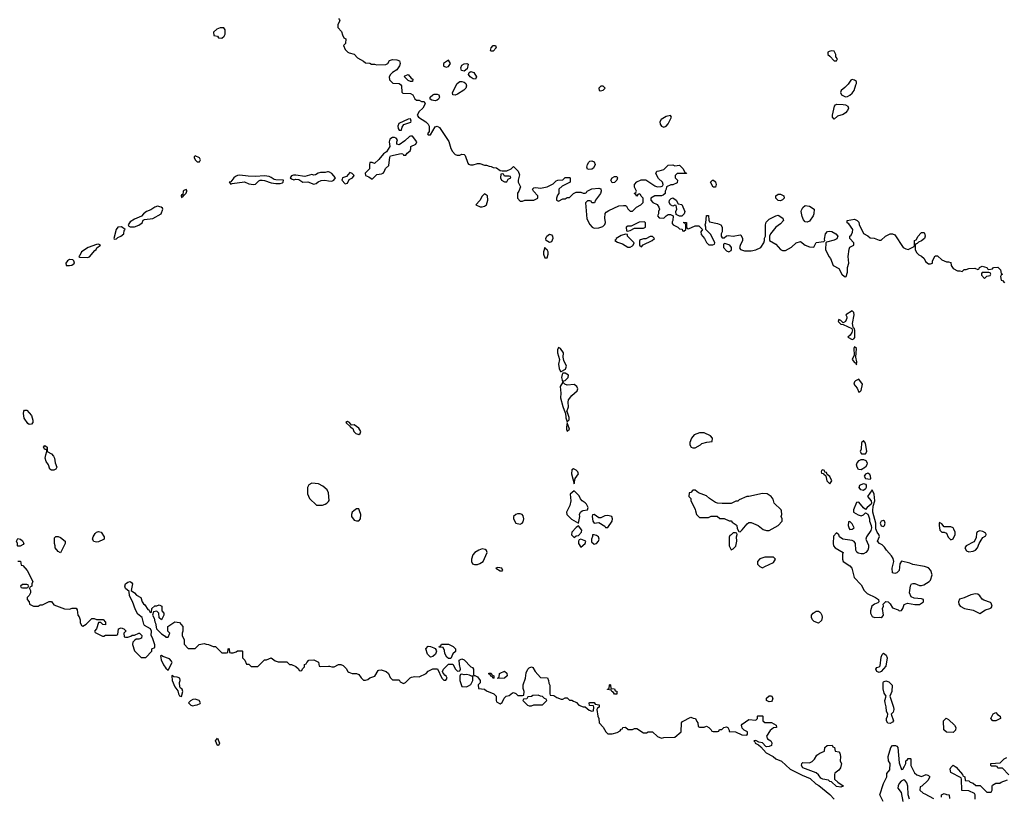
# Model space of a CAD drawing. Header units: inches. Extents: x 2601682 to 2755810, y 449311 to 584050.
# Tile 209 of 256: x 2627246 to 2636027, y 527465 to 534380. Entities that reach past the tile are written whole.
import ezdxf

# ---------------------------------------------------------------- set-up
doc = ezdxf.new("R2010")
doc.units = ezdxf.units.IN
doc.header["$MEASUREMENT"] = 0
for name, color, linetype in [('C6522', 7, 'Continuous'), ('C6523', 7, 'Continuous'), ('C6532', 7, 'Continuous'), ('C6533', 7, 'Continuous')]:
    doc.layers.add(name, color=color, linetype=linetype)

msp = doc.modelspace()

# ---------------------------------------------------------------- linework, layer by layer
at = {"layer": 'C6522', "color": 2}
for points, elevation in [([(2627230, 529686), (2627226, 529690), (2627228, 529710), (2627218, 529730), (2627230, 529754), (2627254, 529750), (2627270, 529734), (2627282, 529710), (2627278, 529702), (2627250, 529686)], 34), ([(2627610, 529628), (2627590, 529638), (2627562, 529670), (2627562, 529690), (2627555.3, 529710), (2627555.3, 529750), (2627558, 529762), (2627568.4, 529771.6), (2627588.4, 529771.6), (2627610, 529764.7), (2627652, 529730), (2627651.3, 529710)], 34), ([(2627930, 529721.3), (2627907.9, 529727.9), (2627896.9, 529750), (2627901.3, 529770), (2627920, 529800), (2627930, 529810.4), (2627950, 529817.6), (2627971.7, 529811.7), (2627999.1, 529770), (2627998.8, 529750), (2627994.6, 529745.4), (2627950, 529723.5)], 34), ([(2627310, 529346), (2627270, 529346), (2627254, 529330), (2627258, 529318), (2627270, 529314), (2627310, 529314), (2627322, 529318), (2627326, 529330), (2627322, 529342)], 34), ([(2628510, 528712), (2628502, 528710), (2628507.5, 528672.5), (2628529.1, 528629.1), (2628550, 528598.8), (2628570, 528582), (2628605.2, 528650), (2628601.2, 528661.2), (2628580.7, 528680.7), (2628522.4, 528702.4)], 34), ([(2628606.4, 528533.6), (2628602, 528530), (2628606.8, 528490), (2628630, 528432), (2628656.3, 528396.3), (2628661, 528370), (2628670, 528352), (2628690, 528346), (2628700.7, 528390), (2628694, 528410), (2628680.5, 528420.5), (2628673.4, 528433.4), (2628671.6, 528470), (2628678, 528490), (2628675.3, 528510), (2628650, 528519.5), (2628622, 528522)], 34), ([(2628810, 528321.2), (2628790, 528319), (2628770, 528308.7), (2628751.3, 528290), (2628772, 528270), (2628790, 528264), (2628810, 528268), (2628830, 528271), (2628855.1, 528284.9), (2628859, 528290), (2628848, 528310)], 34), ([(2629010, 527907.8), (2628992.7, 527950), (2629010, 527974.8), (2629026.8, 527930), (2629018, 527910)], 30)]:
    msp.add_lwpolyline(points, close=True, dxfattribs=dict(at, elevation=elevation))
at = {"layer": 'C6522', "color": 2, "elevation": 34}
msp.add_lwpolyline([(2627230, 529554), (2627252.7, 529552.7), (2627258, 529518), (2627272.7, 529512.7), (2627314, 529470), (2627362, 529370), (2627354, 529350), (2627354, 529330), (2627338, 529322), (2627334, 529310), (2627342, 529290), (2627342, 529270), (2627330, 529246), (2627312.7, 529227.3), (2627312, 529210), (2627332, 529190), (2627334, 529170), (2627370, 529152), (2627410, 529152), (2627430, 529162), (2627450, 529162), (2627510, 529192), (2627528.4, 529191.6), (2627550, 529162), (2627646.4, 529126.4), (2627690, 529124.7), (2627712.7, 529132.7), (2627750, 529134), (2627759.6, 529119.6), (2627766, 529070), (2627776, 529056), (2627784.7, 529030), (2627785.4, 529005.4), (2627798, 528978), (2627810, 528974), (2627838, 528990), (2627890, 529042), (2627910, 529042), (2627930, 529034), (2627990, 529032), (2628012, 529010), (2628010, 528986), (2627988.4, 528988.4), (2627970, 529006), (2627950, 529006), (2627931.6, 528948.4), (2627914, 528930), (2627918, 528918), (2627983.6, 528883.6), (2627996.4, 528883.6), (2628010, 528892), (2628110, 528894), (2628122, 528898), (2628128, 528950), (2628150, 528958), (2628174, 528950), (2628191.6, 528931.6), (2628191.6, 528928.4), (2628174, 528910), (2628178, 528878), (2628190, 528874), (2628210, 528874), (2628236.4, 528883.6), (2628250, 528894), (2628270, 528894), (2628308.7, 528911.3), (2628314, 528910), (2628334, 528890), (2628332.7, 528867.3), (2628310, 528858), (2628283.6, 528856.4), (2628271.6, 528848.4), (2628254, 528830), (2628252, 528810), (2628270, 528754), (2628330, 528694), (2628370, 528694), (2628426, 528750), (2628426, 528770), (2628450, 528782), (2628451.9, 528808.1), (2628431.2, 528870), (2628418.7, 528890), (2628420.7, 528930), (2628413.2, 528950), (2628360.3, 528980.3), (2628353.3, 528990), (2628337.2, 529050), (2628301, 529081), (2628277.7, 529117.7), (2628253.6, 529193.6), (2628224.4, 529244.4), (2628221.2, 529281.2), (2628189.7, 529310), (2628183.1, 529330), (2628189.7, 529350), (2628210, 529366.7), (2628230, 529372.7), (2628243.8, 529363.8), (2628250.7, 529350), (2628241, 529290), (2628270, 529270.6), (2628289, 529249), (2628326.8, 529230), (2628338.8, 529190), (2628350, 529171.3), (2628362, 529162), (2628390, 529122), (2628398, 529118), (2628410, 529094), (2628422, 529098), (2628426, 529130), (2628450, 529154), (2628470, 529154), (2628490, 529162), (2628514, 529150), (2628514, 529110), (2628532, 529090), (2628532, 529070), (2628511.1, 529028.9), (2628490, 529046), (2628486, 529090), (2628470, 529106), (2628438, 529102), (2628432, 529070), (2628444, 529044), (2628450, 529012), (2628458.5, 528998.5), (2628466, 528950), (2628510, 528906), (2628544.7, 528884.7), (2628550, 528874), (2628570, 528874), (2628586, 528910), (2628568.4, 528928.4), (2628568, 528970), (2628630, 529012), (2628670, 529004.7), (2628702, 528970), (2628702, 528930), (2628694, 528910), (2628694, 528890), (2628712, 528850), (2628712.7, 528812.7), (2628750, 528774), (2628810, 528774), (2628846, 528810), (2628890, 528818), (2628910, 528811.3), (2628931.1, 528811.1), (2628972.7, 528792.7), (2628991.6, 528791.6), (2629050, 528734), (2629090, 528734), (2629102, 528738), (2629106, 528770), (2629110, 528774), (2629114, 528770), (2629118, 528738), (2629130, 528734), (2629150, 528734), (2629176.4, 528743.6), (2629190, 528754), (2629230, 528754), (2629234, 528750), (2629234, 528690), (2629254, 528670), (2629270, 528634), (2629290, 528634), (2629310, 528614), (2629370, 528614), (2629428.4, 528671.6), (2629447.3, 528672.7), (2629490, 528692), (2629523.6, 528663.6), (2629550, 528654), (2629630, 528654), (2629652.7, 528632.7), (2629671.6, 528631.6), (2629710, 528614), (2629732.7, 528592.7), (2629738, 528578), (2629750, 528574), (2629762, 528578), (2629767.3, 528592.7), (2629786, 528610), (2629787.3, 528632.7), (2629802, 528638), (2629806, 528650), (2629826, 528670), (2629870, 528672), (2629910, 528652), (2629918, 528618), (2629932.7, 528612.7), (2630000, 528617.3)], dxfattribs=at)
at = {"layer": 'C6523', "color": 2}
for points, elevation in [([(2629067.3, 534307.3), (2629032.7, 534307.3), (2629003.6, 534296.4), (2628974, 534270), (2628978, 534238), (2629010, 534234), (2629018, 534218), (2629050, 534214), (2629070, 534234), (2629078, 534250), (2629078, 534290)], 38), ([(2628810, 533166), (2628802, 533158), (2628802, 533150), (2628812, 533130), (2628830, 533112), (2628850, 533112), (2628859, 533130), (2628850, 533148)], 38), ([(2629210, 532995.1), (2629188.2, 532991.8), (2629170, 532982.7), (2629154.8, 532970), (2629130, 532935.3), (2629114, 532930), (2629130, 532914), (2629140.2, 532919.8), (2629250, 532933), (2629290, 532918), (2629330, 532910.4), (2629350, 532913), (2629378, 532942), (2629390, 532948.7), (2629410, 532948.9), (2629430, 532946.7), (2629490, 532925.5), (2629530, 532920.5), (2629570, 532920.7), (2629590, 532926.8), (2629595.3, 532930), (2629598, 532950), (2629531.1, 532951.1), (2629514.9, 532954.9), (2629490, 532973.2), (2629470, 532981.2), (2629430, 532989.2), (2629350, 532980.7), (2629284.1, 532984.1)], 38), ([(2628730, 532866), (2628710, 532858), (2628704.7, 532850), (2628699.6, 532820.4), (2628690, 532818), (2628684.7, 532810), (2628690, 532794), (2628706, 532810), (2628702, 532818), (2628710, 532814), (2628730, 532834), (2628738, 532850), (2628738, 532858)], 38), ([(2628476.5, 532716.5), (2628452, 532710), (2628415.9, 532684.1), (2628378, 532670), (2628351.3, 532650), (2628332.7, 532627.3), (2628270, 532602), (2628230, 532578), (2628214, 532550), (2628218, 532538), (2628230, 532534), (2628270, 532532), (2628310, 532546.8), (2628338, 532570), (2628347.3, 532592.7), (2628360.4, 532599.6), (2628432.3, 532607.7), (2628508, 532650), (2628522, 532690), (2628519, 532699), (2628508.9, 532708.9)], 38), ([(2628152.7, 532532.7), (2628122, 532530), (2628106.8, 532510), (2628084.7, 532430), (2628090, 532424.7), (2628110, 532426), (2628122, 532438), (2628148, 532450), (2628175.3, 532470), (2628178, 532502), (2628186, 532510)], 38), ([(2627950, 532378), (2627930, 532375.3), (2627858, 532350), (2627796, 532310), (2627782, 532278), (2627774, 532270), (2627783.6, 532263.6), (2627850, 532261), (2627870, 532264.7), (2627917.2, 532322.8), (2627928, 532330), (2627935.3, 532344.7), (2627966, 532370)], 38), ([(2627690, 532242), (2627672, 532230), (2627658, 532210), (2627662, 532190), (2627690, 532187.3), (2627710, 532191.3), (2627735.3, 532210), (2627728, 532230), (2627719, 532239)], 38), ([(2627330, 530771.6), (2627319.4, 530779.4), (2627286, 530826), (2627278.9, 530870), (2627282.9, 530890), (2627290, 530899.1), (2627310, 530899.3), (2627352.2, 530850), (2627363.1, 530810), (2627362, 530790), (2627350, 530774)], 34), ([(2627530, 530364), (2627514, 530374), (2627504, 530410), (2627481.2, 530441.2), (2627473.6, 530470), (2627478, 530502), (2627489, 530530), (2627488, 530548), (2627470, 530549), (2627459, 530570), (2627470, 530584.7), (2627490.8, 530570), (2627492, 530530), (2627530, 530510.7), (2627548.5, 530490), (2627557.6, 530470), (2627562, 530430), (2627577.3, 530390), (2627567.3, 530372.7), (2627550, 530365.2)], 34)]:
    msp.add_lwpolyline(points, close=True, dxfattribs=dict(at, elevation=elevation))
at = {"layer": 'C6523', "color": 2, "elevation": 38}
for points in [[(2630000, 533023), (2629990, 533024), (2629970, 533017.2), (2629930, 533017.2), (2629908.1, 533011.9), (2629883.5, 532996.5), (2629870, 532993.2), (2629850, 532999), (2629790, 532980.9), (2629710, 532994), (2629687.5, 532992.5), (2629670, 532989), (2629659.1, 532970), (2629670, 532960.5), (2629690, 532953.4), (2629710, 532958), (2629735.5, 532955.5), (2629770, 532930.8), (2629814.4, 532934.4), (2629870, 532914.8), (2629890, 532918.8), (2629907, 532933), (2629934.2, 532945.8), (2629967.9, 532947.9), (2630000, 532944.1)], [(2630000, 530161.4), (2629988, 530190), (2629950, 530222), (2629910, 530242), (2629851.6, 530248.4), (2629825.4, 530234.6), (2629812, 530210), (2629811.6, 530151.6), (2629831.6, 530111.6), (2629892.7, 530052.7), (2629947.3, 530052.7), (2629970, 530062), (2629986, 530070), (2630000, 530084.9)]]:
    msp.add_lwpolyline(points, dxfattribs=at)
at = {"layer": 'C6532', "color": 2}
for points, elevation in [([(2630226, 530000), (2630211.1, 529988.9), (2630204.7, 529970), (2630206, 529950), (2630230, 529918), (2630250, 529911), (2630270, 529911.3), (2630284, 529930), (2630289, 529970), (2630277.1, 530000)], 38), ([(2632128, 530000), (2632122.8, 529990), (2632126.8, 529970), (2632166.2, 529926.2), (2632230, 529892), (2632240.7, 529950), (2632239.5, 529970), (2632246.6, 529990), (2632262.3, 530000)], 38), ([(2633273.8, 530000), (2633282, 529970), (2633310, 529942), (2633390, 529942), (2633412.7, 529952.7), (2633467.3, 529952.7), (2633490, 529934), (2633527.3, 529932.7), (2633572.7, 529912.7), (2633590, 529912), (2633599.6, 529899.6), (2633636.9, 529876.9), (2633642, 529870), (2633643.6, 529843.6), (2633658, 529818), (2633670, 529814), (2633690, 529832), (2633733.2, 529886.8), (2633750, 529896), (2633770, 529898.8), (2633830.5, 529870.5), (2633875.3, 529835.3), (2633906.4, 529826.4), (2633930, 529826.8), (2634009.1, 529870.9), (2634046, 529910), (2634046, 529930), (2634038, 529950), (2634042, 529970), (2634039, 530000)], 38), ([(2634681.5, 530000), (2634682, 529990), (2634724.5, 529964.5), (2634750, 529958), (2634770, 529964.7), (2634790, 529984.7), (2634810.6, 529970.6), (2634816.8, 529956.8), (2634824.9, 529930), (2634825.5, 529910), (2634840.5, 529870), (2634842, 529850), (2634835.2, 529824.8), (2634798, 529770), (2634791.3, 529750), (2634815.3, 529695.3), (2634816, 529670), (2634810.6, 529649.4), (2634791.3, 529630), (2634770, 529619.3), (2634750, 529617.2), (2634724.1, 529624.1), (2634712.7, 529632.7), (2634704, 529650), (2634699.3, 529710), (2634689.4, 529729.4), (2634670, 529737), (2634588, 529750), (2634558, 529770), (2634550, 529786), (2634530, 529806), (2634503.6, 529776.4), (2634501, 529710), (2634504.7, 529690), (2634518, 529670), (2634590.9, 529630.9), (2634584.7, 529615.3), (2634584.7, 529570), (2634591.3, 529550), (2634650, 529511), (2634666, 529490), (2634688.2, 529408.2), (2634750, 529341), (2634778, 529290), (2634804.8, 529264.8), (2634877.3, 529230), (2634904, 529210), (2634906.8, 529190), (2634899.3, 529180.7), (2634870, 529169.4), (2634846, 529150), (2634833, 529110), (2634833.4, 529090), (2634850, 529060.7), (2634870, 529050.5), (2634914.4, 529054.4), (2634930, 529051.3), (2634942, 529058), (2634948.9, 529071.1), (2634942, 529130), (2634948.7, 529150), (2634948, 529170), (2634970, 529192), (2634990, 529191.3), (2635010, 529171.3), (2635030, 529136), (2635079.1, 529119.1), (2635090, 529111.3), (2635110, 529112), (2635122, 529130), (2635134.6, 529165.4), (2635163.1, 529176.9), (2635230, 529166.8), (2635270, 529166.8), (2635306, 529190), (2635306, 529210), (2635290, 529218), (2635223.1, 529223.1), (2635195.3, 529235.3), (2635181.2, 529270), (2635190, 529334), (2635198, 529350), (2635210, 529353.4), (2635230, 529353.4), (2635270, 529334.8), (2635290, 529334.8), (2635310, 529341), (2635358, 529370), (2635370, 529382), (2635384, 529430), (2635373.2, 529470), (2635350, 529492.7), (2635316, 529504), (2635210, 529524), (2635185.4, 529534.6), (2635110, 529553.2), (2635094.8, 529530), (2635090, 529468.7), (2635070, 529449.2), (2635050, 529444), (2635030, 529448.7), (2635026, 529490), (2635040.7, 529550), (2635035.1, 529575.1), (2635021.4, 529601.5), (2634975.1, 529650), (2634957.6, 529677.6), (2634937.2, 529697.2), (2634914, 529710), (2634897.2, 529730), (2634912.9, 529772.9), (2634909.3, 529790), (2634893.2, 529810), (2634881.5, 529841.5), (2634881.2, 529890), (2634854.5, 529990), (2634854.8, 530000)], 38), ([(2630000, 528617.3), (2630010, 528618), (2630030, 528611.3), (2630050, 528611.3), (2630090, 528631.3), (2630110, 528632), (2630130, 528622), (2630156.9, 528596.9), (2630172, 528570), (2630182, 528562), (2630210, 528551.3), (2630251.1, 528551.1), (2630270, 528542), (2630290, 528512), (2630311.6, 528491.6), (2630330, 528491.3), (2630350, 528498), (2630370, 528511.3), (2630413.6, 528526.4), (2630443.1, 528576.9), (2630450, 528582), (2630470, 528584.7), (2630514, 528570), (2630534, 528550), (2630550, 528514), (2630570, 528494), (2630630, 528494), (2630638, 528478), (2630670, 528462), (2630686, 528470), (2630727.3, 528512.7), (2630740.4, 528519.6), (2630770, 528524.7), (2630810, 528522), (2630870, 528552), (2630890, 528572), (2630930, 528594), (2630972.7, 528592.7), (2631012, 528510), (2631030, 528492), (2631047.3, 528492.7), (2631058, 528510), (2631050, 528526), (2631036.4, 528536.4), (2631020.4, 528560.4), (2631018, 528570), (2631026, 528590), (2631070, 528634), (2631110, 528634), (2631132, 528590), (2631150, 528572), (2631170, 528574), (2631178, 528590), (2631167.3, 528632.7), (2631166, 528670), (2631190, 528682), (2631210, 528672), (2631270, 528612), (2631283.6, 528603.6), (2631292, 528590), (2631294, 528534), (2631306, 528534), (2631330, 528522), (2631352, 528490), (2631351.6, 528468.4), (2631334, 528450), (2631338, 528418), (2631390, 528412), (2631410, 528398), (2631474, 528370), (2631494, 528350), (2631494, 528310), (2631498, 528298), (2631530, 528282), (2631550, 528294), (2631567.3, 528332.7), (2631586, 528350), (2631610, 528354), (2631640.4, 528379.6), (2631650, 528382), (2631671.6, 528371.6), (2631690, 528354), (2631730, 528354), (2631742, 528358), (2631746, 528390), (2631736.4, 528416.4), (2631735.3, 528450), (2631758, 528510), (2631763.1, 528556.9), (2631778, 528590), (2631790, 528602), (2631810, 528611.3), (2631823.6, 528603.6), (2631842, 528570), (2631890, 528514), (2631952.7, 528512.7), (2631962, 528490), (2631963.6, 528463.6), (2631972.7, 528447.3), (2631974, 528370), (2631978, 528358), (2632010, 528354), (2632036.9, 528336.9), (2632076.4, 528323.6), (2632090, 528322), (2632110, 528334), (2632130, 528334), (2632150, 528314), (2632170, 528314), (2632183.6, 528303.6), (2632199.6, 528299.6), (2632212.7, 528292.7), (2632234, 528270), (2632270, 528254), (2632290, 528254), (2632323.6, 528223.6), (2632350, 528214), (2632362, 528218), (2632366, 528250), (2632362, 528262), (2632327.3, 528267.3), (2632326, 528290), (2632330, 528294), (2632370, 528294), (2632378, 528278), (2632412.7, 528272.7), (2632414, 528250), (2632398, 528242), (2632394, 528230), (2632402, 528170), (2632412, 528150), (2632412.7, 528112.7), (2632450, 528074), (2632472, 528030), (2632490, 528012), (2632530, 528012), (2632574.6, 528025.4), (2632600.4, 528039.6), (2632610, 528054), (2632622, 528058), (2632626, 528070), (2632650, 528074), (2632672.7, 528052.7), (2632710, 528052), (2632730, 528062), (2632750, 528062), (2632810, 528022), (2632836.4, 528023.6), (2632850, 528032), (2632890, 528032), (2632934, 527990), (2632970, 527974), (2632990, 527982), (2633090, 527984.7), (2633146, 528030), (2633148, 528110), (2633156.4, 528123.6), (2633230, 528162), (2633252.7, 528152.7), (2633274, 528150), (2633283.6, 528123.6), (2633294, 528110), (2633298, 528078), (2633310, 528074), (2633350, 528074), (2633370, 528082), (2633391.1, 528071.1), (2633414, 528050), (2633418, 528038), (2633430, 528034), (2633470, 528034), (2633482, 528038), (2633488.4, 528051.6), (2633507.3, 528052.7), (2633526, 528070), (2633550, 528076), (2633562, 528070), (2633574, 528046), (2633574, 528034), (2633630, 528030.7), (2633685.2, 528005.2), (2633730, 528001), (2633737.2, 528010), (2633737.2, 528030), (2633705.8, 528045.8), (2633690, 528064), (2633683.6, 528090), (2633690, 528100.7), (2633750, 528142), (2633810, 528134), (2633826, 528150), (2633826, 528170), (2633830, 528174), (2633870, 528174), (2633874, 528170), (2633874, 528130), (2633890, 528114), (2633950, 528114), (2633992, 528092), (2633994, 528070), (2633970, 528068), (2633938, 528042), (2633907.1, 527992.9), (2633916, 527970), (2633944, 527950), (2633953.8, 527933.8), (2633950.3, 527909.7), (2633930, 527900.5), (2633910, 527898.4), (2633901.3, 527901.3), (2633870, 527932.3), (2633838.6, 527938.6), (2633810, 527952.7), (2633794, 527950), (2633802, 527942), (2633804.7, 527930), (2633834.8, 527914.8), (2633856.3, 527896.3), (2633904, 527844), (2633964.7, 527810), (2633990, 527790.7), (2634038.8, 527770), (2634118, 527698), (2634225.1, 527645.1), (2634296.5, 527616.5), (2634346.9, 527566.9), (2634371.9, 527551.9), (2634471.9, 527471.9), (2634510, 527430.7)], 34), ([(2634946, 527410), (2634918, 527470), (2634948.4, 527571.6), (2634978, 527630), (2634980.4, 527659.6), (2635007.3, 527692.7), (2635008, 527750), (2634994, 527774), (2634992.7, 527810), (2635015.1, 527890), (2635030, 527910.4), (2635056, 527910), (2635070, 527902), (2635078.4, 527890), (2635090, 527754), (2635110, 527694), (2635122, 527698), (2635136.4, 527723.6), (2635148, 527750), (2635150, 527774), (2635162, 527778), (2635170, 527794), (2635190, 527794), (2635194, 527790), (2635194, 527730), (2635225.4, 527665.4), (2635246.4, 527646.4), (2635287.3, 527632.7), (2635330, 527652), (2635350, 527642), (2635362, 527630), (2635343.6, 527596.4), (2635292.7, 527547.3), (2635278, 527542), (2635274, 527510), (2635303.6, 527483.6), (2635319.6, 527479.6), (2635396.9, 527436.9)], 34), ([(2635766, 527430), (2635766, 527470), (2635762, 527482), (2635710, 527506), (2635648.4, 527508.4), (2635646, 527610), (2635642, 527622), (2635548.7, 527670), (2635543.1, 527696.9), (2635550, 527714), (2635570, 527734), (2635596.9, 527716.9), (2635654, 527650), (2635658, 527638), (2635674, 527630), (2635678, 527598), (2635710, 527594), (2635723.6, 527583.6), (2635750, 527574), (2635772.7, 527552.7), (2635811.6, 527551.6), (2635870, 527494), (2635910, 527494), (2635918, 527510), (2635918, 527550), (2635923.1, 527556.9), (2635950, 527572), (2635987.3, 527572.7), (2635998, 527582), (2636056.4, 527603.6)], 34), ([(2636067.3, 527647.3), (2636010, 527706), (2635968.4, 527708.4), (2635962, 527722), (2635950, 527726), (2635910, 527726), (2635906, 527730), (2635906, 527750), (2635990, 527754), (2636026, 527790), (2636050, 527802)], 34), ([(2635182, 527430), (2635169.3, 527470), (2635165.6, 527545.6), (2635156.5, 527576.5), (2635140.4, 527600.4), (2635130, 527602.7), (2635108.2, 527590), (2635088.2, 527570), (2635079.3, 527550), (2635078, 527530), (2635108.2, 527490), (2635122.4, 527410)], 34), ([(2635466, 527450), (2635466, 527470), (2635490, 527482), (2635512.7, 527472.7), (2635534, 527470), (2635538, 527438)], 34)]:
    msp.add_lwpolyline(points, dxfattribs=dict(at, elevation=elevation))
for points, elevation in [([(2631710, 529975.3), (2631685.4, 529974.6), (2631670, 529968.7), (2631651.3, 529950), (2631651, 529930), (2631670, 529892), (2631710, 529882), (2631728.4, 529891.6), (2631736.4, 529903.6), (2631742, 529930), (2631736.4, 529956.4), (2631726, 529970)], 38), ([(2632370, 529968), (2632354, 529966), (2632352, 529950), (2632358, 529910), (2632370, 529892), (2632410, 529898), (2632463.6, 529863.6), (2632470, 529854), (2632490, 529854), (2632528.7, 529910), (2632534, 529930), (2632528, 529950), (2632490, 529961.2), (2632464.5, 529955.5), (2632430, 529939), (2632410, 529938)], 38), ([(2632230, 529869), (2632207.7, 529852.3), (2632171, 529810), (2632168.4, 529788.4), (2632190, 529764.7), (2632210, 529778), (2632230, 529782), (2632256, 529810), (2632259.3, 529830)], 38), ([(2634650, 529906), (2634638, 529902), (2634634, 529870), (2634643.6, 529843.6), (2634650, 529834), (2634670, 529838), (2634688, 529850), (2634670, 529886)], 38), ([(2634950, 529914), (2634930, 529908), (2634921, 529890), (2634928, 529868), (2634950, 529861), (2634959, 529870), (2634964, 529890), (2634958, 529910)], 38), ([(2635450, 529898), (2635444.7, 529890), (2635444.7, 529870), (2635452, 529830), (2635470, 529812), (2635490, 529812), (2635510, 529802), (2635526.4, 529766.4), (2635550, 529742), (2635570, 529752), (2635588.7, 529790), (2635588.7, 529810), (2635577.5, 529837.5), (2635570, 529848.7), (2635550, 529859), (2635490, 529858), (2635470, 529886)], 38), ([(2632370, 529788), (2632354, 529786), (2632354, 529774), (2632344.7, 529750), (2632346.4, 529726.4), (2632370, 529704.7), (2632390, 529711.3), (2632408.7, 529730), (2632414, 529750), (2632408, 529770), (2632390, 529782)], 38), ([(2633630, 529806), (2633610, 529806), (2633590, 529786), (2633578, 529782), (2633572.7, 529767.3), (2633572, 529690), (2633590, 529654), (2633610, 529662), (2633632.9, 529687.1), (2633642, 529730), (2633638, 529770), (2633646, 529790), (2633642, 529802)], 38), ([(2635810, 529822), (2635786.4, 529813.6), (2635779.6, 529800.4), (2635776.9, 529763.1), (2635763.5, 529736.5), (2635754, 529726), (2635686, 529690), (2635676, 529670), (2635690, 529644.7), (2635710, 529636), (2635750, 529641), (2635770, 529651), (2635789, 529670), (2635802, 529710), (2635820.2, 529739.8), (2635836.4, 529763.6), (2635862, 529778), (2635866, 529790), (2635862, 529802), (2635836.4, 529816.4)], 38), ([(2632250, 529749), (2632236.9, 529743.1), (2632231, 529730), (2632231, 529710), (2632250, 529678), (2632288.7, 529710), (2632294, 529730)], 38), ([(2631370, 529661.2), (2631342, 529650), (2631304.7, 529630), (2631286, 529610), (2631276, 529570), (2631276, 529550), (2631284.7, 529530), (2631303.5, 529523.5), (2631330, 529524), (2631350, 529530.6), (2631379.3, 529550), (2631415.3, 529630), (2631408.9, 529648.9), (2631396.5, 529656.5)], 38), ([(2633891.6, 529588.4), (2633846.4, 529573.6), (2633824.7, 529550), (2633826.4, 529526.4), (2633845.4, 529505.4), (2633870, 529492), (2633890, 529504.7), (2633970, 529542), (2633986, 529570), (2633967.3, 529587.3), (2633950, 529588)], 38), ([(2631510, 529497.2), (2631492, 529490), (2631530, 529466), (2631550, 529466), (2631555.3, 529470), (2631546, 529490)], 38), ([(2635770, 529262.7), (2635728, 529252), (2635670, 529225.2), (2635626, 529214), (2635618, 529190), (2635621, 529170), (2635632, 529150), (2635670.9, 529130.9), (2635750, 529116), (2635810, 529086.8), (2635860.1, 529119.9), (2635898, 529130), (2635910, 529138), (2635919, 529150), (2635910, 529178), (2635904, 529184), (2635844.1, 529204.1), (2635830, 529215.3), (2635810, 529244), (2635790, 529257.2)], 38), ([(2634370, 528999), (2634330, 529015.3), (2634315.3, 529030), (2634309, 529050), (2634309, 529070), (2634322, 529090), (2634350, 529106), (2634370, 529106), (2634379.8, 529099.8), (2634390.5, 529090.5), (2634399.1, 529070), (2634402, 529050), (2634395.5, 529024.5)], 34), ([(2630910, 528698), (2630884, 528724), (2630868, 528770), (2630890, 528794), (2630910, 528792), (2630939.6, 528779.6), (2630952.7, 528772.7), (2630959.6, 528759.6), (2630962, 528750), (2630955.3, 528724.7), (2630930, 528702)], 34), ([(2631070, 528686), (2631056.4, 528696.4), (2631038, 528730), (2631035.3, 528755.3), (2631022, 528782), (2630987.3, 528787.3), (2630990, 528794), (2631002, 528798), (2631008.4, 528811.6), (2631071.6, 528811.6), (2631111.3, 528791.3), (2631132, 528770), (2631132.7, 528747.3), (2631110, 528726), (2631090, 528686)], 34), ([(2634910, 528561.2), (2634890, 528569.2), (2634881.2, 528590), (2634890, 528604.7), (2634910, 528610.8), (2634919.1, 528620.9), (2634930, 528698), (2634938, 528722), (2634948.9, 528731.1), (2634974.3, 528714.3), (2634982.6, 528690), (2634970, 528615.3), (2634930, 528569)], 34), ([(2631190, 528546), (2631178, 528542), (2631172.7, 528527.3), (2631171.3, 528490), (2631190, 528434), (2631230, 528432), (2631250, 528442), (2631268.4, 528451.6), (2631288, 528490), (2631286, 528526), (2631274, 528526), (2631256.4, 528536.4), (2631230, 528542), (2631210, 528538)], 34), ([(2631470, 528508), (2631462, 528522), (2631447.3, 528527.3), (2631442, 528542), (2631430, 528546), (2631430, 528554), (2631450, 528554), (2631458, 528538), (2631474, 528530), (2631474, 528510)], 34), ([(2631510, 528506), (2631506, 528510), (2631522, 528518), (2631526, 528550), (2631530, 528554), (2631570, 528572), (2631590, 528554), (2631592, 528530), (2631570, 528508.7)], 34), ([(2632550, 528366), (2632542, 528382), (2632526, 528390), (2632522, 528402), (2632487.3, 528407.3), (2632487.3, 528412.7), (2632502, 528418), (2632506, 528450), (2632510, 528454), (2632514, 528450), (2632518, 528418), (2632550, 528414), (2632558, 528398), (2632570, 528394), (2632570, 528366)], 34), ([(2635010, 528105.1), (2634989.7, 528109.7), (2634975.6, 528130), (2634977, 528150), (2634986.6, 528170), (2634989.4, 528190), (2634976.6, 528216.6), (2634973.2, 528253.2), (2634963.6, 528290), (2634962.4, 528310), (2634974, 528350), (2634955.4, 528375.4), (2634946.8, 528413.2), (2634947, 528470), (2634950, 528476), (2634970, 528484.9), (2634997.1, 528477.1), (2635027.7, 528447.7), (2635024.2, 528390), (2635006, 528350), (2635039.6, 528250), (2635040.3, 528230), (2635034.4, 528205.6), (2635018.8, 528190), (2635038.7, 528130), (2635030, 528117)], 34), ([(2631870, 528358), (2631823.6, 528356.4), (2631810, 528346), (2631778, 528342), (2631770, 528326), (2631738, 528322), (2631734, 528310), (2631774, 528270), (2631790, 528262), (2631810, 528262), (2631830, 528272), (2631907.3, 528272.7), (2631946, 528310), (2631942, 528322), (2631927.3, 528327.3), (2631907.3, 528347.3), (2631890, 528348)], 34), ([(2633930, 528298), (2633906, 528310), (2633906, 528330), (2633930, 528352), (2633950, 528352), (2633962, 528330), (2633958, 528310), (2633950, 528302)], 34), ([(2635950, 528129), (2635926, 528130), (2635908, 528150), (2635927.3, 528192.7), (2635950, 528202), (2635965.4, 528185.4), (2635991.3, 528170), (2635992, 528150)], 34), ([(2635570, 528026), (2635510, 528028), (2635488.4, 528048.4), (2635486, 528130), (2635508.4, 528151.6), (2635530, 528142), (2635582, 528090), (2635594, 528070), (2635592.7, 528047.3)], 34), ([(2634570, 527538), (2634530, 527545.2), (2634484.7, 527584.7), (2634470, 527589.2), (2634458.9, 527598.9), (2634410, 527609.4), (2634390, 527619.3), (2634370, 527649), (2634350, 527665.2), (2634229.7, 527709.7), (2634218, 527730), (2634221.2, 527750), (2634230, 527758.8), (2634290, 527756), (2634313.6, 527766.4), (2634333.6, 527786.4), (2634356.4, 527823.6), (2634380.4, 527839.6), (2634422, 527858), (2634426, 527890), (2634446, 527910), (2634492.7, 527912.7), (2634498, 527898), (2634514, 527890), (2634518, 527858), (2634550, 527854), (2634559.6, 527839.6), (2634564.7, 527810), (2634562, 527770), (2634574, 527750), (2634564.7, 527710), (2634550, 527688), (2634516.9, 527663.1), (2634511.3, 527650), (2634512, 527610), (2634542, 527582), (2634591, 527551), (2634590, 527546)], 34)]:
    msp.add_lwpolyline(points, close=True, dxfattribs=dict(at, elevation=elevation))
at = {"layer": 'C6533', "color": 2, "elevation": 38}
for points in [[(2630090, 534391.3), (2630099.6, 534379.6), (2630102, 534370), (2630083.6, 534336.4), (2630082, 534310), (2630115.3, 534275.3), (2630123.6, 534243.6), (2630138, 534218), (2630154, 534210), (2630151.6, 534168.4), (2630134, 534150), (2630150, 534114), (2630174, 534090), (2630183.6, 534083.6), (2630230, 534071.3), (2630259.6, 534039.6), (2630311.6, 534011.6), (2630330, 533994), (2630367.3, 533992.7), (2630384.7, 533984.7), (2630410, 533984.7), (2630430, 533978), (2630510, 533981), (2630528, 533990), (2630545.2, 534014.8), (2630570, 534026), (2630610, 534022.8), (2630633.4, 534013.4), (2630638.8, 533990), (2630632.8, 533967.2), (2630610, 533934), (2630572, 533910), (2630552, 533890), (2630542, 533870), (2630543.6, 533843.6), (2630572.7, 533812.7), (2630630, 533811.3), (2630642, 533802), (2630652, 533790), (2630652.7, 533732.7), (2630663.6, 533723.6), (2630730, 533722), (2630751.1, 533711.1), (2630770, 533674), (2630783.6, 533663.6), (2630810, 533662), (2630830, 533652), (2630854, 533650), (2630862, 533630), (2630842, 533590), (2630810, 533562), (2630790.8, 533530), (2630802.8, 533510), (2630868.3, 533468.3), (2630888.5, 533450), (2630898, 533430), (2630899.1, 533410), (2630896.9, 533383.1), (2630883.6, 533363.6), (2630890, 533354), (2630910, 533354), (2630950, 533424.7), (2630970, 533431.3), (2630990, 533418), (2631073, 533293), (2631090.7, 533230.7), (2631104.5, 533204.5), (2631130, 533178), (2631147.3, 533172.7), (2631170, 533172), (2631190, 533182), (2631210, 533178), (2631218, 533170), (2631242, 533102), (2631250, 533092), (2631265.4, 533085.4), (2631290, 533084.7), (2631330, 533098), (2631350, 533098), (2631390, 533082), (2631410, 533082), (2631432.7, 533072.7), (2631451.6, 533071.6), (2631470, 533062), (2631499.6, 533059.6), (2631530, 533034), (2631550, 533032), (2631590, 533032), (2631630, 533051.3), (2631651.1, 533071.1), (2631691, 533030), (2631703.6, 532996.4), (2631691.3, 532950), (2631691.6, 532931.6), (2631711.3, 532890), (2631698, 532850), (2631686.8, 532833.2), (2631686, 532790), (2631710, 532762), (2631730, 532762), (2631751.1, 532771.1), (2631830, 532772), (2631866, 532790), (2631866, 532810), (2631828, 532850), (2631818, 532870), (2631830, 532882), (2631850, 532884.7), (2631890, 532878.8), (2631949.2, 532890.8), (2632003.1, 532916.9), (2632030, 532942), (2632046, 532950), (2632090, 532952), (2632110, 532972), (2632150, 532974), (2632154, 532970), (2632154, 532930), (2632083.6, 532896.4), (2632054, 532870), (2632054, 532830), (2632043.6, 532816.4), (2632034, 532790), (2632034, 532770), (2632050, 532762), (2632090, 532782), (2632110, 532782), (2632130, 532794), (2632150, 532794), (2632186, 532830), (2632210, 532842), (2632250, 532842), (2632270, 532834), (2632290, 532834), (2632302, 532838), (2632306, 532850), (2632348.9, 532871.1), (2632410, 532878), (2632430, 532872), (2632432, 532850), (2632424.7, 532830), (2632382, 532770), (2632372.7, 532747.3), (2632348.4, 532748.4), (2632342, 532762), (2632330, 532766), (2632310, 532766), (2632292.7, 532747.3), (2632305.4, 532605.4), (2632330, 532554), (2632351.6, 532531.6), (2632370, 532522), (2632410, 532524.7), (2632445.2, 532534.8), (2632465.2, 532554.8), (2632469.3, 532570.7), (2632465.2, 532610), (2632468.4, 532651.6), (2632476.4, 532663.6), (2632500.2, 532679.8), (2632590, 532721), (2632630, 532724.7), (2632650, 532722), (2632656.9, 532716.9), (2632670, 532694), (2632690, 532674), (2632710, 532674), (2632746, 532710), (2632786, 532730), (2632806, 532750), (2632806, 532790), (2632787.3, 532807.3), (2632782, 532822), (2632770, 532826), (2632758, 532822), (2632750, 532808), (2632742, 532822), (2632726, 532830), (2632742, 532838), (2632746, 532850), (2632728, 532888), (2632728, 532910), (2632750, 532934), (2632788.7, 532951.3), (2632830, 532951), (2632910, 532898), (2632930, 532891.3), (2632967.3, 532892.7), (2632982, 532898), (2632986, 532910), (2632978, 532930), (2632943.1, 532963.1), (2632918, 533010), (2632928, 533030), (2632950, 533031.3), (2632990, 533044.7), (2633030, 533082), (2633070, 533084.7), (2633090, 533078), (2633130, 533082), (2633162, 533050), (2633178, 533018), (2633190, 533014), (2633192, 533008), (2633110, 533008), (2633092, 532990), (2633092, 532970), (2633111.3, 532950), (2633110, 532926), (2633071.1, 532908.9), (2633052, 532908), (2633014, 532890), (2633012, 532870), (2633002, 532850), (2633002, 532830), (2632985.4, 532814.6), (2632970, 532809), (2632910, 532808.7), (2632874, 532790), (2632874, 532770), (2632894, 532750), (2632930, 532732), (2632944.7, 532710), (2632951.3, 532690), (2632942, 532670), (2632942, 532650), (2632934, 532630), (2632950, 532614), (2632990, 532612), (2633010, 532632), (2633030, 532642), (2633050, 532642), (2633072.7, 532632.7), (2633072, 532590), (2633063.6, 532576.4), (2633063.6, 532563.6), (2633074, 532550), (2633114, 532530), (2633130, 532514), (2633152.7, 532512.7), (2633158, 532498), (2633170, 532494), (2633186, 532510), (2633186, 532550), (2633182, 532562), (2633168, 532570), (2633170, 532574), (2633191.6, 532571.6), (2633192.7, 532532.7), (2633198, 532518), (2633210, 532514), (2633270, 532542), (2633302, 532542), (2633334, 532510), (2633322, 532490), (2633323.6, 532463.6), (2633354, 532430), (2633370, 532394), (2633392.7, 532372.7), (2633427.3, 532372.7), (2633442, 532378), (2633446, 532390), (2633410, 532466), (2633366, 532510), (2633366, 532530), (2633358, 532550), (2633366, 532570), (2633370, 532634), (2633390, 532634), (2633392.7, 532592.7), (2633398, 532578), (2633470, 532562.8), (2633498, 532550), (2633511.3, 532530), (2633512, 532490), (2633502, 532470), (2633502, 532450), (2633510, 532434), (2633530, 532434), (2633548.4, 532451.6), (2633564, 532456), (2633610, 532451), (2633670, 532462), (2633678, 532458), (2633691.1, 532431.1), (2633692, 532410), (2633670, 532366), (2633665.4, 532345.4), (2633674, 532330), (2633710, 532318), (2633770, 532318.8), (2633810, 532326.8), (2633855.3, 532350), (2633882, 532390), (2633888.7, 532410), (2633888.9, 532431.1), (2633898, 532450), (2633898, 532550), (2633904.7, 532575.3), (2633930, 532602), (2633990, 532632), (2634010, 532636), (2634052, 532610), (2634058, 532590), (2634030, 532559), (2633990.6, 532529.4), (2633942, 532470), (2633932, 532450), (2633932.7, 532412.7), (2633990, 532378), (2634030, 532332), (2634050, 532322), (2634076.4, 532323.6), (2634128.9, 532351.1), (2634170, 532391), (2634210, 532402), (2634252, 532370), (2634290, 532356), (2634327.3, 532352.7), (2634350, 532394), (2634418, 532402), (2634426, 532410), (2634423.1, 532423.1), (2634432.3, 532470), (2634449.7, 532490.3), (2634470, 532495.8), (2634490, 532492.4), (2634526, 532470), (2634542.8, 532450), (2634532.7, 532427.3), (2634510, 532413.2), (2634442, 532398), (2634434, 532390), (2634431, 532330), (2634461, 532270), (2634478, 532250), (2634502, 532190), (2634550, 532162), (2634578, 532110), (2634602, 532090), (2634613.2, 532086.8), (2634618, 532090), (2634628.7, 532130), (2634629.2, 532170), (2634641.2, 532210), (2634636, 532270), (2634644.7, 532335.3), (2634650, 532352), (2634686, 532370), (2634686, 532390), (2634648, 532430), (2634648, 532450), (2634660.4, 532459.6), (2634674.6, 532485.4), (2634675.3, 532510), (2634640.4, 532560.4), (2634626, 532570), (2634626, 532590), (2634690, 532602), (2634714, 532590), (2634730, 532574), (2634732.7, 532552.7), (2634770, 532474), (2634810, 532454), (2634830, 532434), (2634867.3, 532432.7), (2634910, 532414), (2634930, 532414), (2634966, 532450), (2635010, 532472), (2635030, 532472), (2635050, 532462), (2635124.7, 532350), (2635150, 532336), (2635168.4, 532331.6), (2635222, 532358), (2635226, 532370), (2635226, 532410), (2635242, 532418), (2635258, 532450), (2635283.1, 532476.9), (2635290, 532482), (2635310, 532482), (2635316, 532476), (2635321, 532450), (2635316, 532430), (2635290, 532408.7), (2635262, 532398), (2635250, 532386), (2635238, 532382), (2635232.7, 532367.3), (2635232, 532330), (2635245.4, 532305.4), (2635264.7, 532284.7), (2635290, 532272), (2635312, 532250), (2635325.4, 532225.4), (2635350, 532202), (2635370, 532202), (2635386, 532210), (2635388, 532230), (2635410, 532274), (2635430, 532274), (2635470, 532238), (2635510, 532222), (2635530, 532222), (2635550, 532214), (2635552, 532190), (2635570, 532162), (2635610, 532142), (2635630, 532142), (2635650, 532134), (2635668.4, 532151.6), (2635687.3, 532152.7), (2635710, 532162), (2635763.6, 532163.6), (2635790, 532154), (2635802, 532158), (2635806, 532170), (2635830, 532182), (2635870, 532172), (2635878, 532158), (2635890, 532154), (2635922, 532158), (2635930, 532172), (2635970, 532174), (2635994, 532150), (2635998, 532118), (2636012, 532110), (2635998, 532102), (2635994, 532090), (2635998, 532058), (2636010, 532054), (2636030, 532034)], [(2630000, 532944.1), (2630030, 532940.7), (2630048.7, 532950), (2630064, 532970), (2630030, 533008.7), (2630010, 533022), (2630000, 533023)], [(2630000, 530084.9), (2630007.3, 530092.7), (2630000.4, 530160.4), (2630000, 530161.4)], [(2632262.3, 530000), (2632270, 530004.9), (2632309, 530011), (2632317.2, 530030), (2632301.2, 530061.2), (2632290, 530073.2), (2632261.2, 530090), (2632247.6, 530107.6), (2632236.1, 530136.1), (2632190, 530179), (2632156, 530150), (2632160.7, 530090), (2632152.5, 530047.5), (2632128, 530000)], [(2634039, 530000), (2634038, 530010), (2633974, 530070), (2633964.7, 530104.7), (2633949.1, 530129.1), (2633912.9, 530152.9), (2633870, 530157.2), (2633750, 530129), (2633730, 530128.7), (2633662, 530098), (2633650, 530088), (2633632.7, 530087.3), (2633590, 530068), (2633510, 530068), (2633470, 530068.7), (2633450, 530075.3), (2633398, 530110), (2633370, 530135.3), (2633300.4, 530160.4), (2633270, 530186), (2633250, 530186), (2633230, 530166), (2633218, 530162), (2633214, 530130), (2633231.6, 530111.6), (2633232.7, 530092.7), (2633270, 530014), (2633273.8, 530000)], [(2634854.8, 530000), (2634856, 530044), (2634873.2, 530090), (2634865.2, 530150), (2634850, 530188), (2634807.7, 530130), (2634840.7, 530090), (2634844, 530070), (2634839.9, 530060.1), (2634802.8, 530030), (2634790, 530014), (2634770, 530028.7), (2634730, 530079), (2634710, 530075.3), (2634681, 530010), (2634681.5, 530000)], [(2630277.1, 530000), (2630270, 530018), (2630250, 530018), (2630226, 530000)]]:
    msp.add_lwpolyline(points, dxfattribs=at)
at = {"layer": 'C6533', "color": 2}
for points, elevation in [([(2631450, 534098), (2631445.2, 534105.2), (2631449.4, 534130), (2631469.6, 534150.4), (2631490, 534150.8), (2631494.8, 534130), (2631470, 534099)], 38), ([(2634490, 534102), (2634463.6, 534096.4), (2634454, 534090), (2634454, 534070), (2634470, 534054), (2634510, 534014), (2634530, 534014), (2634538, 534030), (2634526, 534050), (2634526, 534070), (2634510, 534098)], 42), ([(2631070, 534018), (2631024.7, 533990), (2631024.7, 533970), (2631030, 533964.7), (2631050, 533958), (2631070, 533962), (2631088, 533990)], 42), ([(2631210, 533920.7), (2631185.9, 533925.9), (2631178.9, 533950), (2631190, 533974), (2631210, 533985.3), (2631234, 533990), (2631244.7, 533984.7), (2631238, 533942)], 38), ([(2630730, 533828.7), (2630710, 533838), (2630678, 533870), (2630682, 533878), (2630712, 533890), (2630738, 533858), (2630751, 533850), (2630750, 533828.7)], 38), ([(2631310, 533849), (2631290, 533853.2), (2631262.7, 533870), (2631249.5, 533890), (2631254, 533910), (2631270, 533917.1), (2631295.5, 533910), (2631318.8, 533870)], 38), ([(2631130, 533707.3), (2631109.6, 533709.6), (2631104.5, 533730), (2631148.7, 533811.3), (2631172.1, 533827.9), (2631190, 533830.3), (2631210, 533823.7), (2631223.7, 533810), (2631230.3, 533790.3), (2631223.7, 533770), (2631207.1, 533752.9), (2631150, 533715.1)], 38), ([(2634670, 533848), (2634659.6, 533840.4), (2634635.9, 533804.1), (2634605.5, 533774.5), (2634571, 533750), (2634566.8, 533730), (2634576, 533710), (2634610, 533691), (2634630, 533694.8), (2634650, 533706.8), (2634670, 533724), (2634689.3, 533750), (2634701.5, 533798.5), (2634708.7, 533810), (2634708, 533830), (2634690, 533842)], 42), ([(2630950, 533658), (2630922.7, 533662.7), (2630906, 533670), (2630908, 533690), (2630929.3, 533710.7), (2630943.7, 533716.3), (2630970, 533715.5), (2630984.7, 533710), (2630990.5, 533689.5), (2630981, 533670), (2630970, 533663.7)], 38), ([(2632450, 533788), (2632430, 533788), (2632412, 533770), (2632414, 533750), (2632430, 533746), (2632450, 533752), (2632468, 533770)], 42), ([(2634510, 533494), (2634494, 533510), (2634494, 533530), (2634511.9, 533608.1), (2634520.5, 533619.5), (2634534, 533626), (2634590, 533623.6), (2634610, 533620.3), (2634630.5, 533610), (2634636.4, 533590), (2634628.4, 533570), (2634610, 533549.3), (2634590, 533534), (2634539.1, 533520.9)], 38), ([(2633050, 533526), (2633010, 533517.2), (2632966, 533490), (2632956, 533470), (2632958, 533450), (2632970.9, 533430.9), (2632990, 533421), (2633010, 533431), (2633030, 533451.3), (2633058, 533510)], 42), ([(2630730, 533495.3), (2630710, 533494), (2630626.4, 533453.6), (2630618, 533430), (2630622, 533410), (2630630, 533394), (2630650, 533394), (2630657.2, 533422.8), (2630673.2, 533446.8), (2630734.5, 533465.5), (2630736.5, 533476.5)], 38), ([(2630730, 533342.9), (2630721.7, 533338.3), (2630681.3, 533298.7), (2630630, 533264), (2630609.5, 533269.5), (2630609.1, 533290.9), (2630615.3, 533310), (2630603.1, 533323.1), (2630590, 533328.7), (2630571.6, 533328.4), (2630546, 533314), (2630541, 533290), (2630546, 533250), (2630518.8, 533201.2), (2630490, 533184), (2630450, 533134), (2630410, 533098), (2630390, 533108), (2630370, 533106), (2630364.7, 533090), (2630364.7, 533050), (2630327.1, 533012.9), (2630331.3, 532990), (2630359.6, 532979.6), (2630390, 532957.3), (2630430, 532998.8), (2630473.4, 533006.6), (2630487, 533013), (2630496.2, 533023.8), (2630508, 533052), (2630539.3, 533080.7), (2630546, 533154), (2630552.5, 533167.5), (2630647.7, 533187.7), (2630662.8, 533182.8), (2630670, 533172), (2630690, 533172), (2630702, 533190), (2630728.7, 533210), (2630735.3, 533230), (2630735.3, 533250), (2630778, 533270), (2630789, 533290), (2630750, 533342.7)], 38), ([(2632323.1, 533043.1), (2632308.7, 533048.7), (2632304, 533064), (2632309, 533090), (2632322, 533110), (2632330, 533118), (2632350, 533122), (2632370, 533114), (2632378, 533090), (2632363.6, 533056.4), (2632350, 533048)], 38), ([(2630190, 533019), (2630159.5, 532980.5), (2630124.7, 532970), (2630120.7, 532959.3), (2630118.8, 532950), (2630150, 532916), (2630170, 532922), (2630183.7, 532956.3), (2630215.3, 532970), (2630228.7, 532990), (2630210, 533008.7)], 38), ([(2631550, 533006), (2631538, 533002), (2631534, 532970), (2631542, 532950), (2631570, 532934), (2631590, 532934), (2631602, 532958), (2631626, 532970), (2631622, 532982), (2631610, 532986), (2631570, 532986), (2631562, 533002)], 38), ([(2632530, 532926), (2632518, 532950), (2632528.7, 532971.3), (2632550, 532982), (2632570, 532982), (2632578, 532970), (2632571.3, 532950), (2632550, 532928)], 38), ([(2633430, 532888), (2633408, 532930), (2633426, 532950), (2633434, 532950), (2633450, 532934), (2633456, 532910), (2633450, 532888)], 38), ([(2631390, 532826), (2631370, 532806), (2631351.1, 532768.9), (2631314, 532730), (2631351.6, 532711.6), (2631370, 532711.3), (2631390, 532718), (2631408, 532730), (2631422, 532770), (2631418, 532810)], 38), ([(2634030, 532765.2), (2634009.2, 532769.2), (2633988, 532790), (2633988, 532810), (2634010, 532824.7), (2634030, 532824.7), (2634062, 532810), (2634064.7, 532790), (2634050, 532775.3)], 38), ([(2633150, 532628), (2633128.9, 532628.9), (2633102, 532642), (2633098, 532670), (2633108, 532690), (2633102, 532722), (2633090, 532726), (2633070, 532718), (2633049.1, 532729.1), (2633039, 532750), (2633042, 532770), (2633054.6, 532785.4), (2633070.7, 532790.7), (2633102, 532770), (2633118, 532738), (2633151.6, 532731.6), (2633178, 532670), (2633172, 532648)], 38), ([(2634270, 532576), (2634250, 532579.3), (2634235.6, 532595.6), (2634224.2, 532624.2), (2634216.2, 532670), (2634218.4, 532681.6), (2634230, 532706), (2634250, 532722.8), (2634290, 532718.8), (2634331, 532690), (2634328, 532650), (2634321.6, 532630), (2634290, 532585.2)], 38), ([(2632818, 532578), (2632770, 532575.3), (2632699.6, 532540.4), (2632670, 532538), (2632654, 532530), (2632658, 532498), (2632670, 532494), (2632690, 532502), (2632730, 532522), (2632810, 532522), (2632826, 532530), (2632826, 532570)], 38), ([(2631970, 532393.6), (2631941.3, 532410), (2631938.7, 532430), (2631946, 532450), (2631970, 532467.3), (2631990, 532460.7), (2631999.1, 532450), (2632001.6, 532430), (2631990, 532399.3)], 34), ([(2632648, 532468), (2632610, 532457.2), (2632564.7, 532430), (2632562, 532418), (2632554, 532410), (2632576.9, 532396.9), (2632621.4, 532381.4), (2632670, 532351.3), (2632690, 532351.3), (2632710, 532364.7), (2632718, 532370), (2632726, 532390), (2632668, 532450), (2632666, 532466)], 38), ([(2632890, 532446), (2632870, 532446), (2632830, 532426), (2632810, 532426), (2632783.6, 532416.4), (2632774, 532410), (2632774, 532370), (2632790, 532354), (2632807.3, 532372.7), (2632886, 532410), (2632906, 532430)], 38), ([(2633534, 532386), (2633522, 532378), (2633522, 532350), (2633550, 532318), (2633570, 532311.3), (2633590, 532322), (2633595.3, 532330), (2633595.3, 532350), (2633578, 532370)], 38), ([(2631930, 532348), (2631917.3, 532310), (2631918.8, 532290), (2631930, 532258), (2631950, 532258), (2631959.3, 532290), (2631958, 532310), (2631950, 532328.7), (2631936.5, 532336.5)], 38), ([(2635890, 532126), (2635830, 532126), (2635823.6, 532116.4), (2635823.6, 532103.6), (2635850, 532074), (2635870, 532094), (2635902, 532098), (2635906, 532110), (2635902, 532122)], 38), ([(2634670, 531784), (2634614.8, 531750), (2634622.8, 531730), (2634622, 531718), (2634610, 531688), (2634590, 531678), (2634570, 531698), (2634550, 531706), (2634544.7, 531690), (2634570, 531664.7), (2634590, 531662), (2634666, 531626), (2634670, 531614), (2634674, 531614), (2634666.8, 531590), (2634653.4, 531566.6), (2634631.3, 531550), (2634670, 531527.7), (2634684.7, 531535.3), (2634692.5, 531547.5), (2634694, 531610), (2634690, 531626), (2634686, 531626), (2634678, 531638), (2634672.7, 531670), (2634689.3, 531750), (2634684, 531770)], 38), ([(2632050, 531458), (2632043.5, 531436.5), (2632042.8, 531410), (2632058.8, 531350), (2632050.7, 531309.3), (2632058, 531270), (2632070, 531244.7), (2632076.4, 531243.6), (2632114.8, 531265.2), (2632121.2, 531290), (2632099, 531341), (2632094, 531370), (2632097.2, 531410), (2632070, 531448)], 38), ([(2634690, 531462), (2634684, 531450), (2634687.7, 531390), (2634671, 531350), (2634690, 531322.8), (2634699.8, 531319.8), (2634710, 531302), (2634712, 531330), (2634702, 531370), (2634708, 531450)], 38), ([(2632110, 531229.2), (2632091.1, 531228.9), (2632084, 531216), (2632079.3, 531190), (2632084.9, 531164.9), (2632090, 531152), (2632099, 531161), (2632110, 531164), (2632136, 531190), (2632139, 531210)], 38), ([(2634730, 531175.3), (2634699.8, 531160.2), (2634691.3, 531150), (2634686, 531130), (2634715.5, 531095.5), (2634730, 531058), (2634739, 531061), (2634750, 531074), (2634762, 531130)], 38), ([(2632090, 531148.7), (2632065.5, 531110), (2632072.7, 531050), (2632068, 531010), (2632090, 530932), (2632110, 530874), (2632114, 530874), (2632118, 530830), (2632130, 530794), (2632147.3, 530812.7), (2632147.3, 530832.7), (2632130, 530886), (2632126, 530886), (2632140.9, 530930), (2632136.3, 530970), (2632139.7, 530990), (2632170, 531028.2), (2632218, 531070), (2632224, 531090), (2632214, 531110), (2632190, 531126.6), (2632130, 531120.5), (2632108.7, 531130)], 38), ([(2630170, 530798), (2630154, 530790), (2630194, 530754), (2630194, 530750), (2630216, 530736), (2630226, 530710), (2630244.7, 530690), (2630270, 530681), (2630282, 530690), (2630289, 530710), (2630270, 530737.2), (2630230, 530768), (2630206, 530766), (2630186, 530790)], 38), ([(2632130, 530786), (2632122.8, 530750), (2632122.8, 530730), (2632130, 530712), (2632148, 530730)], 38), ([(2633350, 530698), (2633310, 530695.3), (2633262, 530678), (2633238, 530650), (2633222, 530610), (2633222, 530590), (2633234, 530570), (2633250, 530562), (2633270, 530562), (2633318, 530590), (2633330, 530602), (2633372.7, 530612.7), (2633422, 530618), (2633426, 530650), (2633406, 530670)], 38), ([(2634770, 530628), (2634763.5, 530616.5), (2634752, 530610), (2634751, 530550), (2634742.8, 530530), (2634752, 530510), (2634790, 530508.4), (2634801.2, 530530), (2634790, 530606)], 38), ([(2634750, 530368.2), (2634726.6, 530370), (2634713.6, 530390), (2634709.7, 530410.3), (2634714.7, 530430), (2634733.6, 530450), (2634750, 530458.6), (2634770, 530459.7), (2634792, 530450), (2634803.1, 530430), (2634801.7, 530410), (2634788.5, 530390)], 34), ([(2632185.4, 530374.6), (2632170, 530366), (2632167.7, 530330), (2632190, 530242), (2632201.2, 530290), (2632229.2, 530330), (2632222.7, 530350), (2632210, 530365.2)], 38), ([(2634410, 530366), (2634398, 530362), (2634394, 530350), (2634398, 530338), (2634414, 530334), (2634414, 530330), (2634434, 530314), (2634444.7, 530270), (2634470, 530242), (2634488, 530270), (2634470, 530306), (2634446, 530326), (2634442, 530342), (2634426, 530346), (2634422, 530362)], 38), ([(2634810, 530336), (2634790, 530329), (2634777.3, 530310), (2634790, 530291), (2634830, 530282.8), (2634836, 530290), (2634835.1, 530310), (2634826.3, 530326.3)], 38), ([(2634770, 530182.6), (2634747.7, 530187.7), (2634734, 530210), (2634739.5, 530230), (2634770, 530244.6), (2634790, 530238), (2634796.5, 530230), (2634796.1, 530210), (2634790, 530197)], 34)]:
    msp.add_lwpolyline(points, close=True, dxfattribs=dict(at, elevation=elevation))

doc.saveas('drawing.dxf')
